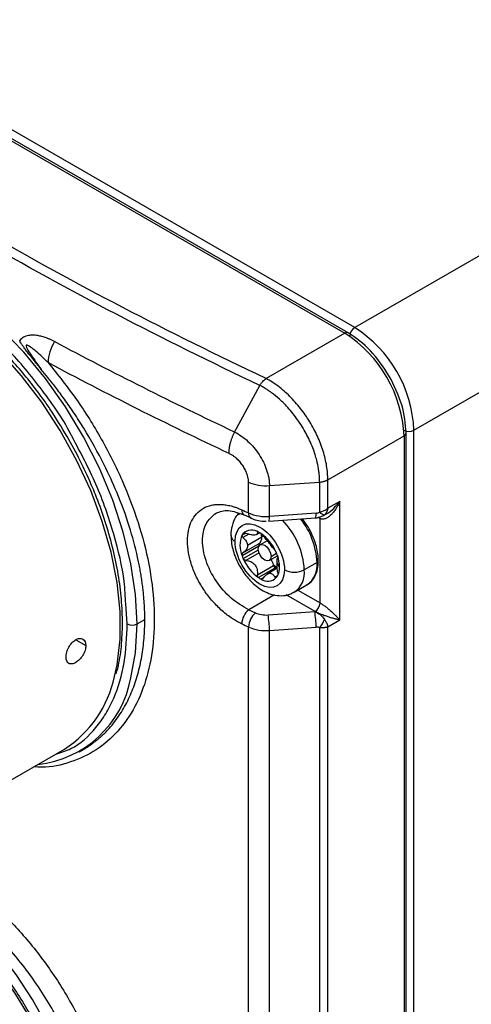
# Model space of a CAD drawing. Header units: millimetres. Extents: x 16 to 683, y 16 to 524.
# Tile 24 of 26: x 598 to 624, y 404 to 462. Entities that reach past the tile are written whole.
import ezdxf

# ---------------------------------------------------------------- set-up
doc = ezdxf.new("R2010")
doc.units = ezdxf.units.MM
doc.header["$LTSCALE"] = 2.5

msp = doc.modelspace()

# ---------------------------------------------------------------- linework, layer by layer
for p, q in [((585.102, 462.046), (616.922, 443.677)), ((617.13, 443.698), (585.31, 462.067)), ((617.511, 444.017), (585.691, 462.386)), ((641.376, 457.794), (617.511, 444.017)), ((621.047, 437.893), (644.911, 451.67)), ((616.922, 443.677), (612.234, 440.971)), ((610.356, 437.778), (611.86, 440.563)), ((621.047, 382.096), (621.047, 437.893)), ((615.912, 434.929), (620.457, 437.553)), ((620.457, 437.553), (620.457, 381.756)), ((620.579, 381.926), (620.579, 437.723)), ((615.912, 433.228), (615.912, 434.929)), ((611.182, 432.95), (611.182, 434.787)), ((612.429, 434.581), (615.423, 434.792)), ((612.429, 432.744), (612.429, 434.581)), ((615.423, 434.792), (615.423, 433.007)), ((616.627, 433.641), (615.912, 433.228)), ((616.627, 426.564), (616.627, 433.641)), ((610.63, 432.842), (610.64, 432.931)), ((610.932, 432.839), (611.332, 432.655)), ((612.395, 432.461), (615.178, 432.657)), ((615.212, 432.94), (612.429, 432.744)), ((614.759, 432.086), (614.401, 432.602)), ((615.449, 432.62), (615.338, 432.684)), ((615.449, 427.585), (615.449, 432.62)), ((615.654, 432.797), (615.829, 432.899)), ((611.001, 431.742), (610.8, 431.626)), ((611.197, 431.682), (610.853, 431.483)), ((610.905, 431.746), (610.871, 431.726)), ((611.972, 431.497), (611.118, 431.004)), ((611.661, 431.659), (611.854, 431.77)), ((611.755, 431.819), (611.713, 431.795)), ((612.303, 431.294), (611.878, 431.048)), ((612.119, 431.521), (611.969, 431.562)), ((610.8, 430.409), (611.802, 430.987)), ((610.853, 430.571), (611.82, 431.129)), ((610.871, 430.227), (611.769, 430.745)), ((611.81, 430.569), (611.029, 430.118)), ((612.42, 430.11), (612.913, 430.394)), ((612.532, 430.358), (612.857, 430.545)), ((611.713, 429.266), (612.68, 429.824)), ((612.785, 429.669), (611.783, 429.091)), ((612.896, 429.649), (612.301, 429.305)), ((613.033, 429.729), (612.885, 429.984)), ((615.272, 430.001), (614.506, 429.558)), ((611.925, 429.01), (612.11, 429.116)), ((612.749, 429.124), (612.92, 429.223)), ((613.902, 428.223), (614.668, 428.665)), ((614.122, 428.351), (615.449, 427.585)), ((614.668, 428.665), (614.63, 428.645)), ((612.738, 428.061), (611.203, 427.175)), ((615.154, 427.075), (613.435, 428.067)), ((603.958, 426.326), (603.867, 427.526)), ((611.203, 427.175), (611.6, 426.99)), ((604.547, 426.326), (605, 426.587)), ((612.348, 426.866), (615.131, 427.062)), ((615.154, 427.075), (615.131, 427.062)), ((611.182, 387.632), (611.182, 426.146)), ((612.429, 425.94), (615.212, 426.135)), ((615.423, 426.098), (615.423, 387.689)), ((615.912, 426.151), (616.627, 426.564)), ((615.912, 387.91), (615.912, 426.151)), ((612.429, 387.426), (612.429, 425.94)), ((600.886, 425.378), (601.483, 425.033)), ((591.249, 413.685), (600.214, 418.86)), ((601.095, 418.695), (601.321, 418.826))]:
    msp.add_line(p, q)
at = {"flags": 128}
for points in [[(604.547, 426.326), (604.454, 428.085), (604.177, 429.924), (603.72, 431.813), (603.09, 433.724), (602.297, 435.624), (601.353, 437.486), (600.274, 439.279), (599.077, 440.974), (597.78, 442.546), (596.404, 443.97), (594.971, 445.222), (593.502, 446.284), (592.022, 447.139), (590.554, 447.772), (589.81, 448.009)], [(603.195, 423.189), (603.344, 423.879), (603.523, 425.412), (603.523, 427.061), (603.344, 428.801), (602.989, 430.603), (602.463, 432.44), (601.775, 434.283), (600.936, 436.102), (599.958, 437.868), (598.858, 439.555), (597.652, 441.135), (596.36, 442.583), (595.001, 443.877), (593.598, 444.995), (592.173, 445.922)], [(615.449, 432.62), (615.443, 432.683), (615.435, 432.714)], [(611.766, 430.8), (611.795, 430.952), (611.878, 431.048), (612.002, 431.072), (612.149, 431.021), (612.295, 430.903), (612.42, 430.735), (612.503, 430.544), (612.532, 430.358)], [(612.532, 430.358), (612.503, 430.205), (612.42, 430.11), (612.295, 430.086), (612.149, 430.137), (612.002, 430.255), (611.878, 430.423), (611.795, 430.614), (611.766, 430.8)], [(611.864, 431.039), (611.851, 431.08), (611.834, 431.139)], [(604.168, 423.119), (604.447, 424.608), (604.547, 426.326)], [(601.248, 394.413), (601.161, 395.917), (600.904, 397.493), (600.482, 399.111), (599.901, 400.741), (599.173, 402.352), (598.311, 403.916), (597.331, 405.401), (596.252, 406.782), (595.094, 408.031), (593.878, 409.126), (592.628, 410.047), (591.365, 410.776), (590.114, 411.299), (589.717, 411.423)], [(597.951, 388.758), (598.572, 389.196), (599.294, 389.974), (599.861, 390.947), (600.261, 392.097), (600.488, 393.399), (600.535, 394.826), (600.403, 396.351), (600.094, 397.941), (599.614, 399.565), (598.972, 401.189), (598.183, 402.781), (597.262, 404.307), (596.228, 405.737), (595.101, 407.042), (593.905, 408.195), (592.665, 409.173), (591.405, 409.956), (590.15, 410.527), (588.928, 410.876), (587.762, 410.994), (586.676, 410.881)]]:
    msp.add_lwpolyline(points, dxfattribs=at)
for centre, radius, start, end in [((617.042, 443.52), 0.198, 61.78374, 127.47576), ((612.781, 437.204), 7.684, 2.60548, 57.39452), ((617.856, 443.478), 0.64, 122.60548, 177.39452), ((613.37, 437.544), 7.684, 2.60548, 57.39452), ((601.795, 441.83), 2.561, 148.29094, 177.94698), ((620.752, 438.462), 0.64, 242.60967, 297.39033), ((620.38, 437.737), 0.2, 292.73726, 355.96134), ((611.076, 433.085), 0.297, 170.17923, 239.9819), ((716.4, 659.1), 249.428, 244.94847, 245.04948), ((611.485, 432.905), 0.307, 171.48453, 238.93245), ((612.215, 435.327), 2.591, 246.50514, 274.73892), ((611.856, 432.669), 0.578, 338.90236, 7.47298), ((609.948, 429.326), 4.564, 2.92473, 44.39088), ((610.752, 429.774), 4.526, 2.87018, 38.54953), ((614.639, 432.865), 0.578, 338.90236, 7.47298), ((615.763, 433.26), 0.424, 216.68357, 263.30568), ((611.376, 431.214), 0.72, 55.57001, 134.64902), ((610.554, 431.641), 0.419, 185.83981, 245.61269), ((612.206, 431.017), 1.532, 156.59009, 203.40991), ((611.383, 431.292), 0.672, 139.6523, 150.14636), ((611.07, 430.409), 1.57, 57.02481, 62.98057), ((611.528, 431.463), 0.445, 313.37787, 4.41713), ((610.447, 429.604), 2.587, 22.43928, 55.14987), ((610.999, 431.489), 0.973, 0.50827, 13.44833), ((611.912, 431.045), 0.124, 137.67545, 207.84646), ((611.658, 431.36), 0.282, 304.97808, 308.54337), ((613.345, 431.291), 2.694, 199.12778, 203.28358), ((613.262, 431.214), 2.587, 202.43928, 235.14987), ((611.35, 429.491), 1.371, 15.24002, 30.04566), ((610.363, 429.526), 2.694, 19.12778, 23.28358), ((610.926, 429.695), 2.107, 0.91556, 19.80708), ((615.233, 430.104), 0.11, 290.73696, 16.43002), ((613.658, 431.115), 1.601, 232.07163, 241.48162), ((611.539, 429.55), 1.173, 13.52619, 14.90345), ((612.938, 429.886), 0.265, 193.51733, 234.84754), ((613.673, 431.041), 1.634, 237.08357, 240.00694), ((611.958, 429.695), 1.075, 332.10843, 1.79446), ((613.917, 430.696), 1.281, 242.60967, 297.39033), ((613.095, 429.391), 1.421, 305.0455, 6.75062), ((613.865, 429.833), 1.417, 304.5077, 6.80448), ((612.638, 430.409), 1.57, 237.02481, 242.98057), ((612.332, 429.603), 0.72, 235.57001, 314.64902), ((612.326, 429.526), 0.672, 319.6523, 330.14636), ((611.915, 426.294), 1.133, 128.98597, 178.12645), ((614.809, 427.614), 0.64, 302.60548, 357.39452), ((612.317, 426.109), 1.135, 129.12763, 178.14133), ((607.067, 425.94), 5.362, 359.99286, 9.94117), ((609.849, 426.136), 5.362, 359.99286, 9.94117), ((614.328, 427.066), 1.461, 318.52933, 341.47067), ((604.253, 426.895), 0.64, 242.60967, 297.39033), ((716.4, 652.296), 249.428, 244.94847, 245.04948), ((612.215, 428.522), 2.591, 246.50514, 274.73892), ((597.921, 424.248), 6.348, 276.30001, 349.75599), ((596.526, 424.59), 6.814, 302.76696, 348.13165)]:
    msp.add_arc(centre, radius, start, end)
for points in [[(612.234, 440.971), (606.416, 443.715), (600.837, 446.627), (595.525, 449.694)], [(611.86, 440.563), (606.036, 443.31), (600.451, 446.226), (595.133, 449.296)], [(610.356, 437.778), (606.68, 439.512), (603.097, 441.312), (599.616, 443.176)], [(610.021, 436.501), (606.329, 438.242), (602.731, 440.05), (599.235, 441.922)], [(615.212, 432.94), (615.293, 432.945), (615.373, 432.971), (615.423, 433.007)], [(612.908, 430.409), (612.916, 430.385), (612.923, 430.363), (612.926, 430.344)], [(612.926, 430.344), (612.932, 430.313), (612.931, 430.293), (612.925, 430.287)], [(612.926, 429.249), (612.923, 429.226), (612.916, 429.206), (612.908, 429.192)], [(612.925, 429.374), (612.931, 429.332), (612.932, 429.287), (612.926, 429.249)], [(611.6, 426.99), (611.81, 426.892), (612.08, 426.847), (612.348, 426.866)], [(615.423, 426.098), (615.373, 426.127), (615.293, 426.141), (615.212, 426.135)]]:
    msp.add_open_spline(points, degree=3)
for points, knots in [([(600.69, 437.457), (600.658, 437.522), (600.131, 438.583), (599.102, 440.008), (597.765, 441.705), (596.38, 443.228), (594.612, 444.837), (592.467, 446.302), (590.324, 447.312), (588.178, 447.843), (586.135, 447.776), (584.566, 447.304), (583.854, 446.64), (583.622, 446.424)], [0, 0, 0, 0, 0.007969, 0.130488, 0.190544, 0.250615, 0.3658, 0.474474, 0.583149, 0.698334, 0.818307, 0.940826, 1, 1, 1, 1]), ([(600.368, 437.52), (600.034, 438.073), (599.567, 438.847), (598.809, 439.932), (598.138, 440.822), (597.3, 441.824), (596.388, 442.804), (595.405, 443.744), (594.368, 444.611), (593.355, 445.357), (592.687, 445.753), (592.381, 445.934)], [0, 0, 0, 0, 0.154687, 0.216835, 0.319655, 0.425655, 0.538588, 0.655555, 0.775412, 0.897283, 1, 1, 1, 1]), ([(619.569, 441.123), (619.213, 441.663), (618.5, 442.743), (617.587, 443.38), (617.13, 443.698)], [0, 0, 0, 0, 0.5, 1, 1, 1, 1]), ([(599.616, 443.176), (599.562, 443.204), (599.457, 443.259), (599.296, 443.331), (599.103, 443.409), (598.879, 443.482), (598.609, 443.542), (598.339, 443.569), (598.098, 443.552), (597.909, 443.503), (597.767, 443.439), (597.642, 443.352), (597.576, 443.276), (597.543, 443.238)], [0, 0, 0, 0, 0.08546, 0.168466, 0.249145, 0.378723, 0.498437, 0.632383, 0.748422, 0.818248, 0.881733, 0.941334, 1, 1, 1, 1]), ([(598.827, 441.509), (598.759, 441.597), (598.63, 441.763), (598.448, 441.994), (598.288, 442.194), (598.125, 442.398), (597.967, 442.596), (597.816, 442.789), (597.7, 442.952), (597.609, 443.099), (597.564, 443.193), (597.543, 443.238)], [0, 0, 0, 0, 0.1502129, 0.2836904, 0.4004361, 0.5004559, 0.641316, 0.7506258, 0.8423776, 0.9252794, 1, 1, 1, 1]), ([(599.235, 441.922), (599.001, 442.16), (598.764, 442.387), (598.408, 442.688), (598.291, 442.781), (598.077, 442.927), (597.978, 442.98), (597.917, 442.959), (597.912, 442.934), (597.931, 442.859), (597.954, 442.81), (598.043, 442.644), (598.128, 442.514), (598.405, 442.103), (598.615, 441.81), (598.827, 441.509)], [0, 0, 0, 0, 0.25, 0.25, 0.375, 0.375, 0.5, 0.5, 0.5625, 0.5625, 0.625, 0.625, 0.75, 0.75, 1, 1, 1, 1]), ([(599.235, 441.922), (599.812, 441.199), (600.963, 439.759), (602.446, 437.374), (603.691, 434.904), (604.648, 432.384), (605.291, 429.886), (605.598, 427.473), (605.56, 425.207), (605.177, 423.151), (604.461, 421.356), (603.437, 419.881), (602.137, 418.75), (600.592, 418.045), (599.315, 417.729), (598.536, 417.789), (598.379, 417.801)], [0, 0, 0, 0, 0.075799, 0.151157, 0.22666, 0.302075, 0.377505, 0.452992, 0.52836, 0.603911, 0.679234, 0.754834, 0.830114, 0.905753, 0.98099, 1, 1, 1, 1]), ([(605, 426.587), (605, 426.693), (604.998, 426.904), (604.988, 427.226), (604.97, 427.552), (604.946, 427.882), (604.915, 428.217), (604.876, 428.556), (604.83, 428.898), (604.777, 429.245), (604.717, 429.594), (604.649, 429.948), (604.47, 430.795), (604.09, 432.209), (603.41, 434.062), (602.508, 436.026), (601.624, 437.613), (600.793, 438.905), (600.23, 439.717), (599.713, 440.413), (599.252, 441), (598.96, 441.349), (598.827, 441.509)], [0, 0, 0, 0, 0.022246, 0.044588, 0.067026, 0.089562, 0.112194, 0.134922, 0.157748, 0.180671, 0.203691, 0.226808, 0.250022, 0.369294, 0.499364, 0.604525, 0.749221, 0.812952, 0.869895, 0.920052, 0.96342, 1, 1, 1, 1]), ([(611.86, 440.563), (611.874, 440.587), (611.906, 440.639), (611.964, 440.72), (612.039, 440.808), (612.131, 440.899), (612.198, 440.946), (612.234, 440.971)], [0, 0, 0, 0, 0.1364201, 0.3046531, 0.5046785, 0.7364709, 1, 1, 1, 1]), ([(615.912, 434.929), (615.91, 435.195), (615.887, 435.479), (615.794, 436.053), (615.726, 436.345), (615.588, 436.789), (615.536, 436.939), (615.421, 437.235), (615.359, 437.382), (615.159, 437.819), (615.006, 438.105), (614.663, 438.669), (614.476, 438.94), (614.078, 439.448), (613.868, 439.686), (613.42, 440.13), (613.189, 440.331), (612.717, 440.686), (612.474, 440.842), (612.234, 440.971)], [0, 0, 0, 0, 0.125, 0.125, 0.25, 0.25, 0.3125, 0.3125, 0.375, 0.375, 0.5, 0.5, 0.625, 0.625, 0.75, 0.75, 0.875, 0.875, 1, 1, 1, 1]), ([(620.579, 437.723), (620.532, 438.278), (620.438, 439.387), (619.859, 440.544), (619.569, 441.123)], [0, 0, 0, 0, 0.5, 1, 1, 1, 1]), ([(615.423, 434.792), (615.422, 434.842), (615.421, 434.952), (615.41, 435.137), (615.39, 435.354), (615.345, 435.675), (615.268, 436.039), (615.151, 436.454), (615.012, 436.85), (614.771, 437.414), (614.392, 438.112), (613.938, 438.762), (613.539, 439.233), (613.263, 439.52), (612.94, 439.822), (612.626, 440.078), (612.301, 440.305), (612.068, 440.45), (611.925, 440.528), (611.86, 440.563)], [0, 0, 0, 0, 0.024521, 0.053629, 0.087324, 0.125614, 0.200508, 0.249992, 0.308836, 0.375045, 0.499552, 0.62471, 0.689033, 0.749274, 0.787942, 0.874384, 0.922843, 0.964716, 1, 1, 1, 1]), ([(610.021, 436.501), (610.021, 436.535), (610.021, 436.601), (610.028, 436.704), (610.039, 436.805), (610.054, 436.904), (610.073, 437.002), (610.095, 437.097), (610.119, 437.188), (610.146, 437.276), (610.174, 437.36), (610.204, 437.44), (610.234, 437.516), (610.264, 437.588), (610.295, 437.655), (610.326, 437.718), (610.346, 437.758), (610.356, 437.778)], [0, 0, 0, 0, 0.086477, 0.170124, 0.250941, 0.328929, 0.404086, 0.476414, 0.545912, 0.612579, 0.676416, 0.737423, 0.7956, 0.850946, 0.903461, 0.953146, 1, 1, 1, 1]), ([(610.356, 437.778), (610.636, 437.64), (610.903, 437.448), (611.268, 437.11), (611.385, 436.989), (611.609, 436.723), (611.713, 436.585), (611.909, 436.285), (611.998, 436.129), (612.149, 435.82), (612.212, 435.666), (612.317, 435.355), (612.358, 435.198), (612.4, 434.966), (612.411, 434.889), (612.422, 434.773), (612.426, 434.716), (612.428, 434.648), (612.429, 434.615), (612.429, 434.601), (612.429, 434.591), (612.429, 434.585), (612.429, 434.581)], [0, 0, 0, 0, 0.25, 0.25, 0.375, 0.375, 0.5, 0.5, 0.625, 0.625, 0.75, 0.75, 0.875, 0.875, 0.9375, 0.9375, 0.96875, 0.984375, 0.992187, 0.996094, 0.996094, 1, 1, 1, 1]), ([(603.296, 423.347), (603.355, 423.566), (603.52, 424.186), (603.647, 425.315), (603.687, 426.705), (603.591, 428.158), (603.372, 429.643), (603.038, 431.131), (602.602, 432.602), (602.123, 433.913), (601.631, 435.068), (601.081, 436.234), (600.635, 437.039), (600.368, 437.52)], [0, 0, 0, 0, 0.057042, 0.161499, 0.265455, 0.368743, 0.471041, 0.571621, 0.668657, 0.764006, 0.83252, 0.900028, 1, 1, 1, 1]), ([(603.867, 427.526), (603.843, 427.963), (603.772, 429.286), (603.192, 431.711), (602.188, 434.642), (601.181, 436.533), (600.69, 437.457)], [0, 0, 0, 0, 0.140241, 0.423423, 0.718377, 1, 1, 1, 1]), ([(611.182, 434.787), (611.181, 434.813), (611.181, 434.866), (611.173, 434.946), (611.16, 435.029), (611.142, 435.113), (611.119, 435.199), (611.072, 435.344), (610.987, 435.545), (610.84, 435.791), (610.662, 436.018), (610.483, 436.196), (610.316, 436.33), (610.169, 436.428), (610.071, 436.477), (610.021, 436.501)], [0, 0, 0, 0, 0.041348, 0.082563, 0.123852, 0.165423, 0.207479, 0.250215, 0.375844, 0.499924, 0.623571, 0.749431, 0.834242, 0.917286, 1, 1, 1, 1]), ([(615.423, 434.792), (615.452, 434.794), (615.508, 434.8), (615.588, 434.813), (615.661, 434.83), (615.726, 434.848), (615.783, 434.868), (615.832, 434.889), (615.875, 434.909), (615.9, 434.923), (615.912, 434.929)], [0, 0, 0, 0, 0.158495, 0.308808, 0.449937, 0.58115, 0.701957, 0.812082, 0.91142, 1, 1, 1, 1]), ([(611.182, 434.787), (611.35, 434.709), (611.553, 434.647), (611.986, 434.575), (612.214, 434.566), (612.429, 434.581)], [0, 0, 0, 0, 0.5, 0.5, 1, 1, 1, 1]), ([(616.627, 433.641), (616.608, 433.598), (616.572, 433.517), (616.515, 433.407), (616.462, 433.312), (616.414, 433.233), (616.331, 433.105), (616.212, 432.947), (616.043, 432.775), (615.877, 432.653), (615.73, 432.591), (615.615, 432.575), (615.526, 432.584), (615.474, 432.608), (615.449, 432.62)], [0, 0, 0, 0, 0.076348, 0.144309, 0.203885, 0.255076, 0.297886, 0.456563, 0.588471, 0.716152, 0.824017, 0.886149, 0.944248, 1, 1, 1, 1]), ([(615.829, 432.899), (615.829, 432.899), (615.989, 432.975), (616.278, 433.222), (616.51, 433.5), (616.627, 433.641)], [0, 0, 0, 0, 0.000084, 0.493657, 1, 1, 1, 1]), ([(610.783, 426.332), (610.741, 426.352), (610.656, 426.393), (610.528, 426.46), (610.402, 426.533), (610.276, 426.61), (610.088, 426.734), (609.84, 426.915), (609.54, 427.169), (609.253, 427.447), (608.89, 427.848), (608.478, 428.398), (608.074, 429.112), (607.773, 429.849), (607.587, 430.583), (607.524, 431.285), (607.586, 431.924), (607.771, 432.479), (608.072, 432.927), (608.476, 433.251), (608.887, 433.408), (609.25, 433.464), (609.538, 433.469), (609.837, 433.44), (610.112, 433.382), (610.357, 433.309), (610.569, 433.232), (610.712, 433.168), (610.783, 433.136)], [0, 0, 0, 0, 0.012522, 0.025015, 0.037498, 0.049989, 0.062508, 0.09384, 0.125165, 0.156338, 0.1875, 0.250123, 0.312409, 0.374948, 0.437434, 0.499767, 0.562383, 0.624643, 0.687242, 0.749636, 0.812072, 0.843384, 0.874729, 0.90589, 0.937077, 0.95806, 0.979004, 1, 1, 1, 1]), ([(609.248, 432.945), (609.479, 433.029), (609.949, 433.2), (610.594, 432.955), (610.921, 432.831)], [0, 0, 0, 0, 0.492874, 1, 1, 1, 1]), ([(615.423, 433.007), (615.45, 433.013), (615.509, 433.026), (615.602, 433.055), (615.704, 433.097), (615.812, 433.154), (615.877, 433.202), (615.912, 433.228)], [0, 0, 0, 0, 0.1477925, 0.3216878, 0.5216905, 0.7477973, 1, 1, 1, 1]), ([(615.912, 433.228), (615.907, 433.205), (615.899, 433.159), (615.881, 433.097), (615.86, 433.042), (615.837, 432.994), (615.813, 432.952), (615.788, 432.916), (615.763, 432.886), (615.738, 432.86), (615.721, 432.846), (615.714, 432.839)], [0, 0, 0, 0, 0.143372, 0.278677, 0.405916, 0.525089, 0.636196, 0.739238, 0.834218, 0.921138, 1, 1, 1, 1]), ([(611.203, 427.175), (610.841, 427.381), (610.116, 427.793), (609.197, 428.877), (608.586, 430.11), (608.379, 431.324), (608.572, 432.371), (609.021, 432.753), (609.249, 432.946)], [0, 0, 0, 0, 0.16685, 0.333543, 0.502219, 0.666737, 0.831403, 1, 1, 1, 1]), ([(610.599, 432.922), (610.533, 432.852), (610.337, 432.643), (610.194, 432.186), (610.122, 431.807), (610.138, 431.607), (610.139, 431.599)], [0, 0, 0, 0, 0.203629, 0.607878, 0.983766, 1, 1, 1, 1]), ([(610.381, 431.259), (610.381, 432.198), (611.041, 432.579), (612.667, 431.641), (613.327, 430.497), (613.327, 429.558)], [0, 0, 0, 0, 0.5, 0.5, 1, 1, 1, 1]), ([(611.321, 432.648), (611.406, 432.612), (611.614, 432.523), (611.928, 432.465), (612.149, 432.458), (612.228, 432.455)], [0, 0, 0, 0, 0.306924, 0.751395, 1, 1, 1, 1]), ([(615.178, 432.657), (615.207, 432.66), (615.266, 432.666), (615.364, 432.689), (615.465, 432.719), (615.529, 432.744), (615.562, 432.757)], [0, 0, 0, 0, 0.255449, 0.501185, 0.746526, 1, 1, 1, 1]), ([(615.559, 432.761), (615.574, 432.764), (615.634, 432.777), (615.679, 432.812), (615.714, 432.839)], [0, 0, 0, 0, 0.245517, 1, 1, 1, 1]), ([(615.335, 430.107), (615.334, 430.238), (615.332, 430.506), (615.241, 430.932), (615.078, 431.47), (614.884, 431.846), (614.759, 432.086)], [0, 0, 0, 0, 0.209171, 0.428486, 0.635031, 1, 1, 1, 1]), ([(610.139, 431.599), (610.146, 431.436), (610.158, 431.142), (610.264, 430.688), (610.421, 430.22), (610.589, 429.903), (610.68, 429.731)], [0, 0, 0, 0, 0.262727, 0.475378, 0.714716, 1, 1, 1, 1]), ([(610.853, 431.483), (610.828, 431.506), (610.809, 431.531), (610.789, 431.582), (610.789, 431.607), (610.8, 431.626)], [0, 0, 0, 0, 0.5, 0.5, 1, 1, 1, 1]), ([(610.853, 431.483), (610.93, 431.415), (610.995, 431.341), (611.09, 431.179), (611.118, 431.092), (611.118, 431.004)], [0, 0, 0, 0, 0.5, 0.5, 1, 1, 1, 1]), ([(610.871, 431.726), (610.884, 431.742), (610.907, 431.751), (610.964, 431.753), (610.997, 431.746), (611.029, 431.734)], [0, 0, 0, 0, 0.5, 0.5, 1, 1, 1, 1]), ([(611.713, 431.795), (611.723, 431.749), (611.718, 431.712), (611.669, 431.656), (611.624, 431.639), (611.495, 431.627), (611.411, 431.633), (611.226, 431.667), (611.127, 431.696), (611.029, 431.734)], [0, 0, 0, 0, 0.25, 0.25, 0.5, 0.5, 0.75, 0.75, 1, 1, 1, 1]), ([(611.713, 431.795), (611.71, 431.81), (611.715, 431.82), (611.739, 431.825), (611.759, 431.821), (611.783, 431.808)], [0, 0, 0, 0, 0.5, 0.5, 1, 1, 1, 1]), ([(611.925, 431.727), (611.949, 431.711), (611.976, 431.688), (612.026, 431.64), (612.048, 431.615), (612.065, 431.592)], [0, 0, 0, 0, 0.5, 0.5, 1, 1, 1, 1]), ([(612.749, 430.74), (612.712, 430.78), (612.67, 430.834), (612.568, 430.964), (612.508, 431.042), (612.379, 431.203), (612.309, 431.286), (612.178, 431.446), (612.117, 431.521), (612.065, 431.592)], [0, 0, 0, 0, 0.25, 0.25, 0.5, 0.5, 0.75, 0.75, 1, 1, 1, 1]), ([(613.327, 429.558), (613.327, 428.62), (612.667, 428.238), (611.041, 429.177), (610.381, 430.32), (610.381, 431.259)], [0, 0, 0, 0, 0.5, 0.5, 1, 1, 1, 1]), ([(611.118, 431.004), (611.118, 430.917), (611.09, 430.832), (610.996, 430.685), (610.93, 430.621), (610.853, 430.571)], [0, 0, 0, 0, 0.5, 0.5, 1, 1, 1, 1]), ([(612.749, 430.74), (612.761, 430.727), (612.776, 430.707), (612.808, 430.654), (612.824, 430.623), (612.838, 430.591)], [0, 0, 0, 0, 0.5, 0.5, 1, 1, 1, 1]), ([(610.8, 430.409), (610.789, 430.441), (610.789, 430.473), (610.809, 430.531), (610.828, 430.554), (610.853, 430.571)], [0, 0, 0, 0, 0.5, 0.5, 1, 1, 1, 1]), ([(611.029, 430.118), (610.997, 430.119), (610.964, 430.13), (610.908, 430.167), (610.884, 430.195), (610.871, 430.227)], [0, 0, 0, 0, 0.5, 0.5, 1, 1, 1, 1]), ([(611.029, 430.118), (611.127, 430.113), (611.225, 430.092), (611.41, 430.009), (611.494, 429.946), (611.624, 429.785), (611.669, 429.687), (611.718, 429.48), (611.723, 429.372), (611.713, 429.266)], [0, 0, 0, 0, 0.25, 0.25, 0.5, 0.5, 0.75, 0.75, 1, 1, 1, 1]), ([(612.885, 429.984), (612.885, 430.071), (612.887, 430.141), (612.899, 430.241), (612.909, 430.273), (612.925, 430.287)], [0, 0, 0, 0, 0.5, 0.5, 1, 1, 1, 1]), ([(614.619, 428.654), (614.647, 428.664), (614.84, 428.733), (615.083, 429.024), (615.278, 429.471), (615.352, 429.847), (615.338, 430.074), (615.334, 430.13)], [0, 0, 0, 0, 0.05651, 0.383831, 0.667334, 0.918016, 1, 1, 1, 1]), ([(610.68, 429.731), (610.832, 429.497), (611.043, 429.171), (611.42, 428.775), (611.753, 428.489), (612.176, 428.229), (612.639, 428.051), (613.137, 427.994), (613.585, 428.049), (613.816, 428.196), (613.901, 428.251)], [0, 0, 0, 0, 0.191031, 0.265197, 0.387109, 0.510772, 0.642375, 0.778013, 0.917714, 1, 1, 1, 1]), ([(612.925, 429.374), (612.909, 429.478), (612.899, 429.584), (612.887, 429.794), (612.885, 429.896), (612.885, 429.984)], [0, 0, 0, 0, 0.5, 0.5, 1, 1, 1, 1]), ([(611.783, 429.091), (611.759, 429.107), (611.739, 429.133), (611.714, 429.196), (611.71, 429.232), (611.713, 429.266)], [0, 0, 0, 0, 0.5, 0.5, 1, 1, 1, 1]), ([(612.065, 429.063), (612.048, 429.037), (612.026, 429.016), (611.977, 428.996), (611.949, 428.997), (611.925, 429.01)], [0, 0, 0, 0, 0.5, 0.5, 1, 1, 1, 1]), ([(612.065, 429.063), (612.117, 429.145), (612.177, 429.214), (612.308, 429.317), (612.378, 429.349), (612.508, 429.361), (612.567, 429.34), (612.67, 429.258), (612.712, 429.198), (612.749, 429.124)], [0, 0, 0, 0, 0.25, 0.25, 0.5, 0.5, 0.75, 0.75, 1, 1, 1, 1]), ([(612.838, 429.091), (612.824, 429.075), (612.808, 429.071), (612.776, 429.084), (612.761, 429.1), (612.749, 429.124)], [0, 0, 0, 0, 0.5, 0.5, 1, 1, 1, 1]), ([(615.449, 427.585), (615.464, 427.576), (615.494, 427.558), (615.543, 427.527), (615.595, 427.492), (615.65, 427.453), (615.742, 427.387), (615.877, 427.282), (616.043, 427.143), (616.212, 426.991), (616.36, 426.849), (616.504, 426.702), (616.581, 426.615), (616.627, 426.564)], [0, 0, 0, 0, 0.033312, 0.067205, 0.102075, 0.138288, 0.176171, 0.284014, 0.4117, 0.543581, 0.702264, 0.824947, 1, 1, 1, 1]), ([(601.324, 418.827), (601.391, 418.867), (601.523, 418.945), (601.711, 419.069), (601.885, 419.192), (602.047, 419.315), (602.197, 419.437), (602.336, 419.556), (602.463, 419.672), (602.58, 419.784), (602.687, 419.891), (602.784, 419.993), (603.086, 420.324), (603.535, 420.913), (603.969, 421.691), (604.25, 422.331), (604.432, 422.824), (604.587, 423.331), (604.718, 423.85), (604.823, 424.381), (604.903, 424.922), (604.959, 425.47), (604.994, 426.024), (604.998, 426.4), (605, 426.587)], [0, 0, 0, 0, 0.029554, 0.057738, 0.084552, 0.109997, 0.134073, 0.156778, 0.178114, 0.19808, 0.216677, 0.233904, 0.249761, 0.38116, 0.500191, 0.558449, 0.616025, 0.672919, 0.729132, 0.784665, 0.839518, 0.893691, 0.947184, 1, 1, 1, 1]), ([(615.131, 427.062), (615.243, 427.023), (615.355, 426.961), (615.556, 426.803), (615.645, 426.706), (615.714, 426.601)], [0, 0, 0, 0, 0.5, 0.5, 1, 1, 1, 1]), ([(616.627, 426.564), (616.599, 426.57), (616.545, 426.581), (616.463, 426.6), (616.388, 426.618), (616.322, 426.634), (616.209, 426.664), (616.05, 426.711), (615.834, 426.781), (615.631, 426.856), (615.459, 426.925), (615.329, 426.984), (615.233, 427.031), (615.18, 427.06), (615.154, 427.075)], [0, 0, 0, 0, 0.076348, 0.144309, 0.203885, 0.255076, 0.297886, 0.456563, 0.588471, 0.716152, 0.824017, 0.886149, 0.944248, 1, 1, 1, 1]), ([(615.714, 426.601), (615.728, 426.578), (615.76, 426.529), (615.805, 426.448), (615.849, 426.355), (615.888, 426.253), (615.903, 426.186), (615.912, 426.151)], [0, 0, 0, 0, 0.1477925, 0.3216878, 0.5216905, 0.7477973, 1, 1, 1, 1]), ([(599.704, 418.566), (600.008, 418.658), (600.94, 418.943), (601.893, 419.85), (602.689, 420.943), (603.314, 422.179), (603.845, 423.915), (603.921, 425.538), (603.958, 426.326)], [0, 0, 0, 0, 0.1127238, 0.3457506, 0.459974, 0.574228, 0.7933045, 1, 1, 1, 1]), ([(615.912, 426.151), (615.892, 426.145), (615.855, 426.133), (615.795, 426.119), (615.735, 426.109), (615.677, 426.101), (615.62, 426.097), (615.566, 426.095), (615.515, 426.094), (615.468, 426.095), (615.437, 426.097), (615.423, 426.098)], [0, 0, 0, 0, 0.143372, 0.278677, 0.405916, 0.525089, 0.636196, 0.739238, 0.834218, 0.921138, 1, 1, 1, 1]), ([(600.305, 424.353), (600.305, 424.443), (600.319, 424.54), (600.376, 424.741), (600.417, 424.843), (600.522, 425.033), (600.586, 425.123), (600.725, 425.275), (600.801, 425.338), (600.955, 425.427), (601.033, 425.453), (601.179, 425.466), (601.246, 425.452), (601.417, 425.354), (601.483, 425.213), (601.483, 425.033)], [0, 0, 0, 0, 0.125, 0.125, 0.25, 0.25, 0.375, 0.375, 0.5, 0.5, 0.625, 0.625, 0.75, 0.75, 1, 1, 1, 1]), ([(601.483, 425.033), (601.483, 424.943), (601.467, 424.847), (601.405, 424.649), (601.359, 424.55), (601.247, 424.364), (601.179, 424.276), (601.034, 424.128), (600.956, 424.066), (600.802, 423.977), (600.726, 423.95), (600.586, 423.934), (600.523, 423.945), (600.364, 424.037), (600.305, 424.173), (600.305, 424.353)], [0, 0, 0, 0, 0.125, 0.125, 0.25, 0.25, 0.375, 0.375, 0.5, 0.5, 0.625, 0.625, 0.75, 0.75, 1, 1, 1, 1]), ([(593.062, 411.726), (593.706, 411.314), (594.998, 410.488), (596.884, 408.76), (598.641, 406.75), (600.192, 404.497), (601.475, 402.091), (602.434, 399.619), (603.026, 397.174), (603.227, 394.843), (603.027, 392.721), (602.434, 390.881), (601.476, 389.404), (600.194, 388.336), (598.636, 387.77), (597.322, 387.606), (596.521, 387.793), (596.35, 387.833)], [0, 0, 0, 0, 0.070007, 0.140214, 0.210058, 0.280305, 0.350204, 0.420336, 0.490458, 0.560366, 0.630611, 0.700456, 0.770674, 0.840664, 0.910697, 0.980891, 1, 1, 1, 1]), ([(584.647, 409.944), (584.878, 410.163), (585.481, 410.734), (586.525, 411.057), (587.574, 411.166), (588.651, 411.109), (590.03, 410.772), (591.702, 409.984), (593.373, 408.842), (595.042, 407.324), (596.648, 405.437), (598.08, 403.267), (599.053, 401.322), (599.668, 399.75), (600.156, 398.225), (600.57, 396.394), (600.629, 395.06), (600.658, 394.413)], [0, 0, 0, 0, 0.051458, 0.134506, 0.175212, 0.215933, 0.294009, 0.367673, 0.441337, 0.519414, 0.600736, 0.683784, 0.766833, 0.807539, 0.848259, 0.926336, 1, 1, 1, 1]), ([(602.019, 394.858), (602.018, 394.947), (602.017, 395.125), (602.007, 395.397), (601.992, 395.673), (601.97, 395.955), (601.942, 396.241), (601.906, 396.531), (601.864, 396.826), (601.816, 397.126), (601.76, 397.429), (601.697, 397.736), (601.627, 398.047), (601.549, 398.362), (601.464, 398.68), (601.372, 399.001), (601.193, 399.583), (600.882, 400.466), (600.417, 401.558), (599.845, 402.716), (599.176, 403.893), (598.429, 405.027), (597.654, 406.071), (596.892, 406.99), (596.183, 407.752), (595.607, 408.32), (595.151, 408.741), (594.696, 409.136), (594.243, 409.504), (593.793, 409.845), (593.347, 410.159), (592.907, 410.448), (592.617, 410.62), (592.472, 410.706)], [0, 0, 0, 0, 0.015808, 0.031738, 0.04779, 0.063963, 0.080259, 0.096677, 0.113217, 0.129879, 0.146663, 0.163569, 0.180598, 0.197749, 0.215022, 0.232418, 0.249936, 0.309422, 0.375072, 0.427161, 0.499781, 0.572793, 0.62512, 0.69048, 0.749745, 0.782533, 0.81489, 0.846817, 0.878313, 0.90938, 0.940016, 0.970223, 1, 1, 1, 1])]:
    msp.add_open_spline(points, degree=3, knots=knots)

doc.saveas('drawing.dxf')
